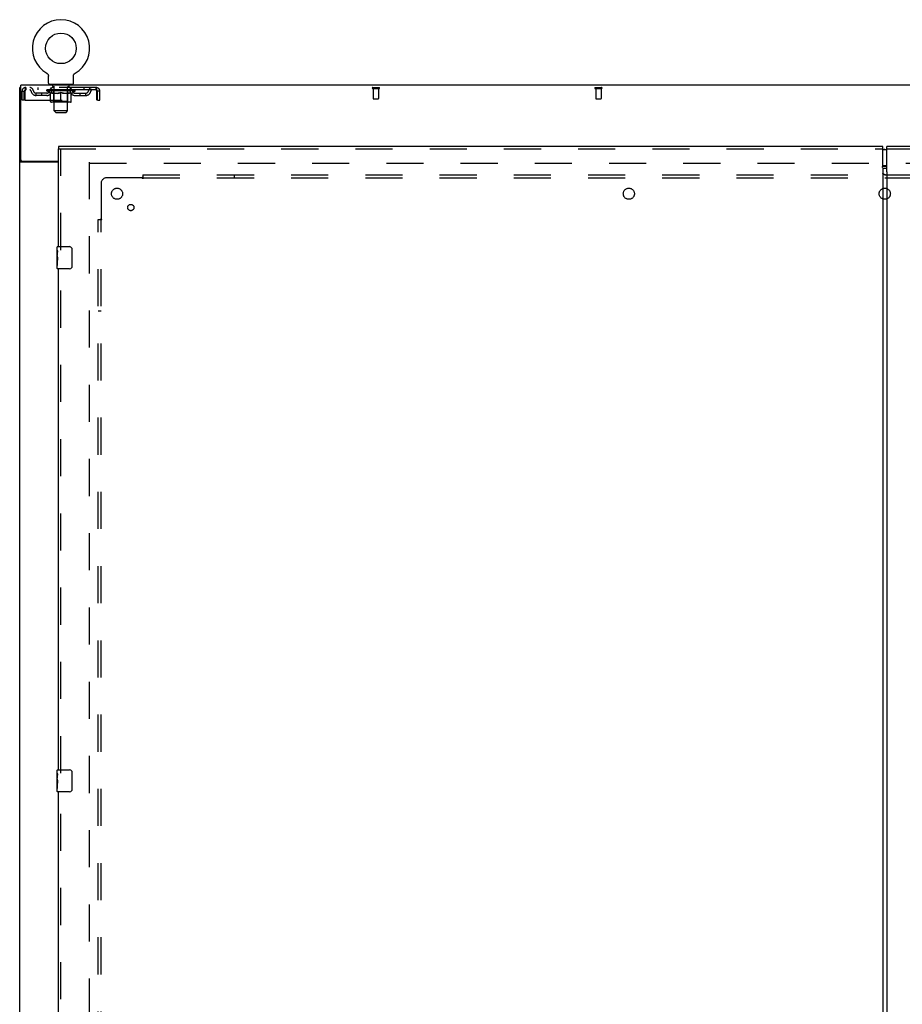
# Model space of a CAD drawing. Header units: inches. Extents: x 0 to 303, y 0 to 196.
# Tile 13 of 25: x 64 to 104, y 102 to 147. Entities that reach past the tile are written whole.
import ezdxf

# ---------------------------------------------------------------- set-up
doc = ezdxf.new("R2010")
doc.units = ezdxf.units.IN
doc.header["$LTSCALE"] = 16.67597
doc.header["$MEASUREMENT"] = 0
doc.linetypes.add('HIDDEN', pattern=[0.2, 0.1, -0.1])
doc.layers.get('0').update_dxf_attribs({"linetype": 'CONTINUOUS'})
for name, color, linetype in [('DEFAULT_2', 8, 'HIDDEN'), ('MASTER_DOOR_ASSEMBLY', 7, 'CONTINUOUS'), ('SLAVE_DOOR_ASSEMBLY', 7, 'CONTINUOUS'), ('SUBPANEL', 7, 'CONTINUOUS')]:
    doc.layers.add(name, color=color, linetype=linetype)

msp = doc.modelspace()

# ---------------------------------------------------------------- linework, layer by layer
at = {"color": 7, "linetype": 'Continuous'}
for p, q in [((65.692, 144.312), (65.692, 144.312)), ((65.692, 144.312), (65.697, 144.309)), ((65.694, 144.311), (65.695, 144.31)), ((65.697, 144.309), (65.701, 144.307)), ((65.701, 144.307), (65.705, 144.304)), ((65.705, 144.304), (65.709, 144.301)), ((65.709, 144.301), (65.713, 144.298)), ((65.713, 144.298), (65.717, 144.294)), ((65.717, 144.294), (65.721, 144.291)), ((65.721, 144.291), (65.724, 144.287)), ((65.724, 144.287), (65.728, 144.284)), ((65.728, 144.284), (65.731, 144.28)), ((65.731, 144.28), (65.734, 144.276)), ((65.734, 144.276), (65.738, 144.272)), ((65.737, 144.272), (65.74, 144.268)), ((65.74, 144.268), (65.743, 144.263)), ((65.743, 144.263), (65.746, 144.259)), ((65.746, 144.259), (65.748, 144.255)), ((65.748, 144.255), (65.751, 144.25)), ((65.751, 144.25), (65.753, 144.245)), ((65.753, 144.246), (65.755, 144.241)), ((65.755, 144.241), (65.757, 144.236)), ((65.757, 144.236), (65.758, 144.231)), ((65.758, 144.231), (65.76, 144.226)), ((65.76, 144.226), (65.761, 144.222)), ((65.761, 144.222), (65.762, 144.217)), ((65.762, 144.217), (65.763, 144.212)), ((65.763, 144.212), (65.764, 144.207)), ((66.891, 144.202), (66.892, 144.207)), ((66.892, 144.212), (66.893, 144.217)), ((66.892, 144.207), (66.892, 144.212)), ((66.893, 144.217), (66.894, 144.222)), ((66.894, 144.222), (66.896, 144.226)), ((66.896, 144.226), (66.897, 144.231)), ((66.897, 144.231), (66.899, 144.236)), ((66.899, 144.236), (66.901, 144.241)), ((66.901, 144.241), (66.903, 144.246)), ((66.903, 144.245), (66.905, 144.25)), ((66.905, 144.25), (66.907, 144.255)), ((66.907, 144.255), (66.91, 144.259)), ((66.91, 144.259), (66.912, 144.263)), ((66.912, 144.263), (66.915, 144.268)), ((66.915, 144.268), (66.918, 144.272)), ((66.918, 144.272), (66.921, 144.276)), ((66.921, 144.276), (66.924, 144.28)), ((66.924, 144.28), (66.928, 144.284)), ((66.927, 144.284), (66.931, 144.287)), ((66.931, 144.287), (66.935, 144.291)), ((66.935, 144.291), (66.938, 144.294)), ((66.938, 144.294), (66.942, 144.298)), ((66.942, 144.298), (66.946, 144.301)), ((66.946, 144.301), (66.95, 144.304)), ((66.95, 144.304), (66.954, 144.307)), ((66.954, 144.307), (66.959, 144.309)), ((66.954, 144.307), (66.956, 144.308)), ((66.959, 144.309), (66.963, 144.312)), ((66.96, 144.31), (66.962, 144.311)), ((65.765, 143.873), (65.765, 144.187)), ((65.828, 143.804), (65.828, 143.774)), ((66.828, 143.804), (65.828, 143.804)), ((66.828, 143.804), (66.828, 143.774)), ((66.89, 144.191), (66.891, 144.196)), ((66.89, 144.187), (66.89, 144.191)), ((66.89, 143.873), (66.89, 144.187)), ((64.526, 143.67), (64.474, 143.67)), ((64.578, 140.356), (64.474, 140.356)), ((103.349, 140.154), (103.349, 140.138))]:
    msp.add_line(p, q, dxfattribs=at)
at = {"color": 3, "linetype": 'Continuous'}
for p, q in [((64.526, 140.417), (64.526, 143.774)), ((142.172, 143.774), (64.526, 143.774)), ((64.474, 57.878), (64.474, 143.67)), ((66.224, 140.326), (64.514, 140.326)), ((64.586, 140.357), (66.224, 140.357))]:
    msp.add_line(p, q, dxfattribs=at)
at = {"color": 7, "linetype": 'Continuous'}
for points in [[(65.764, 144.207), (65.764, 144.202), (65.765, 144.196), (65.765, 144.191), (65.765, 144.187)], [(66.89, 144.191), (66.891, 144.196), (66.891, 144.202)], [(64.579, 140.352), (64.578, 140.354), (64.578, 140.355), (64.578, 140.356)], [(64.596, 140.326), (64.596, 140.327), (64.596, 140.329), (64.596, 140.33), (64.596, 140.332), (64.596, 140.334), (64.595, 140.336), (64.593, 140.337), (64.592, 140.339), (64.591, 140.34), (64.589, 140.342), (64.587, 140.343), (64.586, 140.345), (64.584, 140.346), (64.583, 140.348), (64.581, 140.349), (64.58, 140.351), (64.579, 140.352)]]:
    msp.add_lwpolyline(points, dxfattribs=at)
at = {"color": 3, "linetype": 'Continuous'}
for points in [[(64.494, 140.338), (64.491, 140.34), (64.488, 140.341), (64.485, 140.342), (64.483, 140.344), (64.481, 140.346), (64.479, 140.347), (64.477, 140.349), (64.476, 140.351), (64.475, 140.352), (64.474, 140.354), (64.474, 140.355), (64.474, 140.356)], [(64.514, 140.326), (64.513, 140.327), (64.51, 140.329), (64.508, 140.331), (64.505, 140.332), (64.503, 140.334), (64.5, 140.335), (64.494, 140.338)]]:
    msp.add_lwpolyline(points, dxfattribs=at)
at = {"color": 7, "linetype": 'Continuous'}
msp.add_circle((66.328, 145.432), 0.688, dxfattribs=at)
for centre, radius, start, end in [((66.328, 145.432), 1.288, 299.5053, 240.4947), ((65.834, 143.873), 0.069, 180, 265), ((66.821, 143.873), 0.069, 275, 360)]:
    msp.add_arc(centre, radius, start, end, dxfattribs=at)
at = {"color": 3, "linetype": 'Continuous'}
msp.add_arc((64.586, 140.417), 0.06, 180, 270, dxfattribs=at)
at = {"layer": 'DEFAULT_2', "color": 8, "linetype": 'HIDDEN'}
for p, q in [((65.692, 144.312), (65.692, 144.312)), ((65.7, 144.308), (65.701, 144.307)), ((66.963, 144.312), (66.963, 144.312)), ((65.925, 143.804), (65.925, 143.774)), ((65.963, 143.714), (65.963, 143.794)), ((66.693, 143.714), (66.693, 143.794)), ((66.731, 143.804), (66.731, 143.774)), ((64.578, 143.107), (64.578, 143.503)), ((64.578, 143.503), (64.682, 143.503)), ((64.682, 143.107), (64.682, 143.503)), ((64.712, 143.503), (64.712, 143.107)), ((64.745, 143.67), (64.745, 143.566)), ((67.911, 143.67), (64.745, 143.67)), ((67.911, 143.566), (64.745, 143.566)), ((65.213, 143.315), (65.213, 143.419)), ((65.696, 143.419), (65.213, 143.419)), ((65.296, 143.67), (65.296, 143.566)), ((65.463, 143.315), (65.463, 143.419)), ((65.694, 143.519), (65.694, 143.566)), ((65.854, 143.408), (65.694, 143.519)), ((66.961, 143.519), (65.694, 143.519)), ((65.704, 143.559), (65.704, 143.566)), ((65.713, 143.556), (65.713, 143.559)), ((65.713, 143.556), (66.943, 143.556)), ((65.722, 143.556), (65.722, 143.559)), ((65.723, 143.556), (65.723, 143.559)), ((65.733, 143.559), (65.733, 143.566)), ((65.749, 143.556), (65.749, 143.559)), ((65.751, 143.556), (65.751, 143.559)), ((65.779, 143.559), (65.779, 143.566)), ((65.794, 143.556), (65.794, 143.559)), ((65.796, 143.556), (65.796, 143.559)), ((66.001, 143.559), (65.799, 143.559)), ((65.843, 143.559), (65.843, 143.566)), ((65.844, 143.556), (65.844, 143.559)), ((65.845, 143.556), (65.845, 143.559)), ((65.848, 143.556), (65.848, 143.559)), ((65.854, 143.408), (65.864, 143.408)), ((65.855, 143.556), (65.855, 143.559)), ((65.855, 143.556), (65.855, 143.559)), ((65.858, 143.556), (65.858, 143.559)), ((65.862, 143.556), (65.862, 143.56)), ((65.864, 143.045), (65.864, 143.451)), ((65.866, 143.556), (65.866, 143.559)), ((65.88, 143.556), (65.88, 143.559)), ((65.89, 143.566), (65.89, 143.67)), ((65.898, 143.556), (65.898, 143.559)), ((65.899, 143.556), (65.899, 143.562)), ((65.919, 143.556), (65.919, 143.559)), ((65.921, 143.559), (65.921, 143.566)), ((65.93, 143.556), (65.93, 143.559)), ((65.934, 143.556), (65.934, 143.559)), ((65.944, 143.556), (65.944, 143.559)), ((65.955, 143.556), (65.955, 143.563)), ((65.971, 143.556), (65.971, 143.559)), ((66.033, 143.704), (65.973, 143.704)), ((65.974, 143.556), (65.974, 143.559)), ((66.001, 143.556), (66.001, 143.559)), ((66.068, 143.559), (66.006, 143.559)), ((66.186, 143.408), (66.007, 143.408)), ((66.011, 143.559), (66.011, 143.566)), ((66.015, 143.047), (66.015, 143.516)), ((66.018, 143.556), (66.018, 143.559)), ((66.023, 143.556), (66.023, 143.559)), ((66.028, 142.623), (66.028, 143.694)), ((66.029, 143.556), (66.029, 143.564)), ((66.033, 143.556), (66.033, 143.559)), ((66.044, 143.556), (66.044, 143.559)), ((66.068, 143.556), (66.068, 143.559)), ((66.143, 143.559), (66.084, 143.559)), ((66.104, 143.556), (66.104, 143.559)), ((66.111, 143.559), (66.111, 143.566)), ((66.115, 143.556), (66.115, 143.559)), ((66.117, 143.556), (66.117, 143.565)), ((66.12, 143.556), (66.12, 143.559)), ((66.127, 143.556), (66.127, 143.559)), ((66.143, 143.556), (66.143, 143.559)), ((66.223, 143.559), (66.169, 143.559)), ((66.182, 143.556), (66.182, 143.559)), ((66.213, 143.559), (66.328, 143.566)), ((66.218, 143.559), (66.218, 143.566)), ((66.218, 143.559), (66.218, 143.566)), ((66.218, 143.566), (66.218, 143.566)), ((66.218, 143.556), (66.218, 143.559)), ((66.222, 143.556), (66.222, 143.559)), ((66.223, 143.556), (66.223, 143.559)), ((66.224, 143.556), (66.224, 143.559)), ((66.307, 143.559), (66.259, 143.559)), ((66.264, 143.556), (66.264, 143.559)), ((66.307, 143.556), (66.307, 143.559)), ((66.325, 143.559), (66.325, 143.559)), ((66.325, 143.556), (66.325, 143.559)), ((66.325, 143.556), (66.325, 143.559)), ((66.328, 143.559), (66.328, 143.566)), ((66.328, 143.008), (66.328, 143.451)), ((66.33, 143.556), (66.33, 143.559)), ((66.33, 143.556), (66.33, 143.559)), ((66.33, 143.559), (66.33, 143.559)), ((66.332, 143.559), (66.397, 143.559)), ((66.349, 143.556), (66.349, 143.559)), ((66.365, 143.559), (66.365, 143.564)), ((66.365, 143.564), (66.442, 143.559)), ((66.386, 143.559), (66.386, 143.562)), ((66.391, 143.556), (66.391, 143.559)), ((66.432, 143.556), (66.432, 143.559)), ((66.432, 143.556), (66.432, 143.559)), ((66.432, 143.559), (66.487, 143.559)), ((66.433, 143.556), (66.433, 143.559)), ((66.437, 143.559), (66.437, 143.566)), ((66.437, 143.566), (66.438, 143.566)), ((66.437, 143.556), (66.437, 143.559)), ((66.438, 143.559), (66.438, 143.566)), ((66.649, 143.408), (66.469, 143.408)), ((66.474, 143.556), (66.474, 143.559)), ((66.513, 143.556), (66.513, 143.559)), ((66.513, 143.559), (66.572, 143.559)), ((66.528, 143.556), (66.528, 143.559)), ((66.536, 143.556), (66.536, 143.559)), ((66.538, 143.556), (66.538, 143.565)), ((66.541, 143.556), (66.541, 143.559)), ((66.544, 143.559), (66.544, 143.566)), ((66.552, 143.556), (66.552, 143.559)), ((66.588, 143.556), (66.588, 143.559)), ((66.588, 143.559), (66.65, 143.559)), ((66.612, 143.556), (66.612, 143.559)), ((66.683, 143.704), (66.623, 143.704)), ((66.623, 143.556), (66.623, 143.559)), ((66.627, 143.556), (66.627, 143.564)), ((66.628, 142.623), (66.628, 143.694)), ((66.633, 143.556), (66.633, 143.559)), ((66.638, 143.556), (66.638, 143.559)), ((66.64, 143.047), (66.64, 143.516)), ((66.644, 143.559), (66.644, 143.566)), ((66.655, 143.556), (66.655, 143.559)), ((66.655, 143.559), (66.856, 143.559)), ((66.682, 143.556), (66.682, 143.559)), ((66.685, 143.556), (66.685, 143.559)), ((66.7, 143.556), (66.7, 143.563)), ((66.712, 143.556), (66.712, 143.559)), ((66.721, 143.556), (66.721, 143.559)), ((66.725, 143.556), (66.725, 143.559)), ((66.735, 143.559), (66.735, 143.566)), ((66.736, 143.556), (66.736, 143.559)), ((66.757, 143.556), (66.757, 143.562)), ((66.757, 143.556), (66.757, 143.559)), ((66.765, 143.566), (66.765, 143.67)), ((66.775, 143.556), (66.775, 143.559)), ((66.789, 143.556), (66.789, 143.559)), ((66.791, 143.045), (66.791, 143.451)), ((66.791, 143.408), (66.802, 143.408)), ((66.794, 143.556), (66.794, 143.56)), ((66.797, 143.556), (66.797, 143.559)), ((66.8, 143.556), (66.8, 143.559)), ((66.801, 143.556), (66.801, 143.559)), ((66.802, 143.408), (66.961, 143.519)), ((66.808, 143.556), (66.808, 143.559)), ((66.811, 143.556), (66.811, 143.559)), ((66.811, 143.556), (66.811, 143.559)), ((66.813, 143.559), (66.813, 143.566)), ((66.859, 143.556), (66.859, 143.559)), ((66.862, 143.556), (66.862, 143.559)), ((66.876, 143.559), (66.876, 143.566)), ((66.905, 143.556), (66.905, 143.559)), ((66.907, 143.556), (66.907, 143.559)), ((66.923, 143.559), (66.923, 143.566)), ((66.933, 143.556), (66.933, 143.559)), ((66.934, 143.556), (66.934, 143.559)), ((66.943, 143.556), (66.943, 143.559)), ((66.951, 143.559), (66.951, 143.566)), ((66.959, 143.419), (67.442, 143.419)), ((66.961, 143.519), (66.961, 143.566)), ((67.192, 143.315), (67.192, 143.419)), ((67.359, 143.67), (67.359, 143.566)), ((67.442, 143.315), (67.442, 143.419)), ((67.911, 143.566), (67.911, 143.67)), ((67.944, 143.503), (67.939, 143.54)), ((67.944, 143.503), (67.939, 143.517)), ((67.944, 143.107), (67.944, 143.503)), ((67.974, 143.107), (67.974, 143.503)), ((68.078, 143.503), (67.974, 143.503)), ((68.078, 143.107), (68.078, 143.503)), ((80.339, 143.67), (80.623, 143.67)), ((80.339, 143.627), (80.623, 143.627)), ((80.357, 143.627), (80.357, 143.18)), ((80.605, 143.627), (80.605, 143.18)), ((90.339, 143.67), (90.623, 143.67)), ((90.339, 143.627), (90.623, 143.627)), ((90.357, 143.627), (90.357, 143.18)), ((90.605, 143.627), (90.605, 143.18)), ((64.682, 143.107), (64.578, 143.107)), ((64.712, 143.107), (67.944, 143.107)), ((65.696, 143.315), (65.213, 143.315)), ((66.754, 143.008), (65.901, 143.008)), ((66.015, 143.047), (65.975, 143.008)), ((66.64, 143.047), (66.015, 143.047)), ((66.64, 143.047), (66.68, 143.008)), ((66.959, 143.315), (67.442, 143.315)), ((67.974, 143.107), (68.078, 143.107)), ((80.367, 143.17), (80.595, 143.17)), ((90.367, 143.17), (90.595, 143.17)), ((66.097, 142.554), (66.028, 142.623)), ((66.628, 142.623), (66.028, 142.623)), ((66.097, 142.554), (66.559, 142.554)), ((66.559, 142.554), (66.628, 142.623)), ((67.599, 140.326), (67.599, 61.222)), ((67.613, 140.274), (139.085, 140.274))]:
    msp.add_line(p, q, dxfattribs=at)
for points in [[(64.745, 143.67), (64.742, 143.669), (64.74, 143.666), (64.738, 143.66), (64.735, 143.653), (64.733, 143.644), (64.731, 143.633), (64.728, 143.621), (64.726, 143.607), (64.723, 143.592), (64.721, 143.575), (64.719, 143.558), (64.716, 143.54), (64.712, 143.503)], [(64.745, 143.566), (64.742, 143.565), (64.74, 143.564), (64.738, 143.562), (64.735, 143.56), (64.733, 143.556), (64.731, 143.552), (64.728, 143.547), (64.726, 143.542), (64.723, 143.536), (64.721, 143.53), (64.719, 143.524), (64.716, 143.517), (64.712, 143.503)], [(65.864, 143.451), (65.89, 143.441), (65.915, 143.432), (65.94, 143.424), (65.965, 143.418), (65.99, 143.412), (66.014, 143.408)], [(66.007, 143.408), (65.983, 143.412), (65.96, 143.418), (65.936, 143.425), (65.912, 143.432), (65.888, 143.441), (65.864, 143.45)], [(66.177, 143.408), (66.202, 143.412), (66.226, 143.418), (66.251, 143.425), (66.277, 143.432), (66.302, 143.441), (66.328, 143.451)], [(66.328, 143.45), (66.303, 143.44), (66.279, 143.432), (66.256, 143.424), (66.233, 143.418), (66.209, 143.412), (66.186, 143.408)], [(66.328, 143.451), (66.354, 143.441), (66.379, 143.432), (66.404, 143.424), (66.429, 143.418), (66.454, 143.412), (66.479, 143.408)], [(66.469, 143.408), (66.446, 143.412), (66.422, 143.418), (66.399, 143.424), (66.376, 143.432), (66.352, 143.44), (66.328, 143.45)], [(66.641, 143.408), (66.666, 143.412), (66.691, 143.418), (66.715, 143.424), (66.74, 143.432), (66.766, 143.441), (66.791, 143.451)], [(66.791, 143.45), (66.767, 143.44), (66.743, 143.432), (66.719, 143.424), (66.695, 143.418), (66.672, 143.412), (66.649, 143.408)], [(67.939, 143.54), (67.937, 143.558), (67.934, 143.575), (67.932, 143.592), (67.93, 143.607), (67.927, 143.621), (67.925, 143.633), (67.922, 143.644), (67.92, 143.653), (67.918, 143.66), (67.915, 143.666), (67.913, 143.669), (67.911, 143.67)], [(67.939, 143.517), (67.937, 143.524), (67.934, 143.53), (67.932, 143.536), (67.93, 143.542), (67.927, 143.547), (67.925, 143.552), (67.922, 143.556), (67.92, 143.56), (67.918, 143.562), (67.915, 143.564), (67.913, 143.565), (67.911, 143.566)]]:
    msp.add_lwpolyline(points, dxfattribs=at)
for centre, radius, start, end in [((65.834, 143.873), 0.069, 265, 270), ((65.953, 143.794), 0.01, 0, 90), ((66.703, 143.794), 0.01, 90, 180), ((66.821, 143.873), 0.069, 270, 275), ((64.745, 143.503), 0.167, 90, 180), ((64.745, 143.503), 0.063, 90, 180), ((64.924, 143.503), 0.167, 8.0716, 90), ((64.924, 143.503), 0.0625, 7.9863, 90), ((65.213, 143.544), 0.229, 187.9863, 270), ((65.213, 143.544), 0.125, 188.0716, 270), ((65.696, 143.544), 0.125, 270, 351.9284), ((65.696, 143.544), 0.229, 270, 352.0137), ((65.985, 143.503), 0.167, 90, 171.9284), ((65.985, 143.503), 0.0625, 90, 172.0137), ((65.973, 143.714), 0.01, 180, 270), ((65.975, 143.516), 0.0398, 0, 90), ((66.018, 143.694), 0.01, 0, 90), ((66.638, 143.694), 0.01, 90, 180), ((66.68, 143.516), 0.0398, 90, 180), ((66.67, 143.503), 0.167, 8.0716, 90), ((66.671, 143.503), 0.0625, 7.9863, 90), ((66.683, 143.714), 0.01, 270, 360), ((66.959, 143.544), 0.229, 187.9863, 270), ((66.959, 143.544), 0.125, 188.0716, 270), ((67.442, 143.544), 0.125, 270, 351.9284), ((67.442, 143.544), 0.229, 270, 352.0137), ((67.731, 143.503), 0.167, 90, 171.9284), ((67.731, 143.503), 0.0625, 90, 172.0137), ((67.911, 143.503), 0.167, 0, 90), ((67.911, 143.503), 0.063, 0, 90), ((80.339, 143.648), 0.0215, 90, 270), ((80.623, 143.648), 0.0215, 270, 90), ((90.339, 143.648), 0.0215, 90, 270), ((90.623, 143.648), 0.0215, 270, 90), ((65.901, 143.045), 0.0371, 180, 270), ((66.754, 143.045), 0.0371, 270, 360), ((80.367, 143.18), 0.01, 180, 270), ((80.595, 143.18), 0.01, 270, 360), ((90.367, 143.18), 0.01, 180, 270), ((90.595, 143.18), 0.01, 270, 360)]:
    msp.add_arc(centre, radius, start, end, dxfattribs=at)
for centre, major_axis, ratio, start_param, end_param in [((66.328, 143.566), (0.633, 0.007), 0.05963, 2.96643, 3.140963), ((65.675, 143.554), (0.198, 0), 0.060556, 0.430652, 1.470503), ((66.328, 143.566), (0.633, 0), 0.060556, -3.141593, -2.96706), ((65.675, 143.547), (0.198, 0.002), 0.05963, 1.376596, 1.469874), ((66.328, 143.566), (0.633, 0.013), 0.05688, 2.791345, 2.965878), ((65.65, 143.554), (0.198, 0.002), 0.05963, 0.25549, 1.295341), ((65.719, 143.554), (0.198, -0.002), 0.05963, 0.605815, 1.645666), ((66.328, 143.566), (0.633, -0.007), 0.05963, -2.96643, -2.791898), ((65.719, 143.547), (0.198, 0), 0.060556, 1.551758, 1.645036), ((65.65, 143.547), (0.198, 0.004), 0.05688, 1.20151, 1.294789), ((65.72, 143.55), (0.164, 0.002), 0.05963, 1.065228, 1.614276), ((65.7, 143.55), (0.164, 0.003), 0.05688, 0.890143, 1.43919), ((65.758, 143.55), (0.164, 0), 0.060556, 1.240391, 1.789438), ((66.328, 143.566), (0.633, 0.019), 0.052395, 2.616403, 2.790936), ((65.647, 143.554), (0.198, 0.004), 0.05688, 0.080405, 1.120256), ((65.781, 143.554), (0.198, -0.004), 0.05688, 0.7809, 1.820751), ((66.328, 143.566), (0.633, -0.013), 0.05688, -2.791345, -2.616812), ((65.781, 143.547), (0.198, -0.002), 0.05963, 1.72692, 1.820198), ((65.647, 143.547), (0.198, 0.006), 0.052395, 1.026568, 1.119847), ((65.7, 143.55), (0.164, 0.005), 0.052395, 0.715201, 1.264248), ((65.814, 143.55), (0.164, -0.002), 0.05963, 1.415553, 1.9646), ((66.328, 143.566), (0.633, 0.025), 0.046319, 2.441654, 2.616187), ((65.861, 143.554), (0.198, -0.006), 0.052395, 0.955842, 1.995693), ((65.664, 143.554), (0.198, 0.006), 0.052395, -0.094537, 0.945314), ((66.328, 143.566), (0.633, -0.019), 0.052395, -2.616403, -2.44187), ((65.861, 143.547), (0.198, -0.004), 0.05688, 1.902006, 1.995284), ((65.664, 143.547), (0.198, 0.008), 0.046319, 0.851819, 0.945098), ((65.718, 143.55), (0.164, 0.006), 0.046319, 0.540452, 1.089499), ((65.885, 143.55), (0.164, -0.003), 0.05688, 1.590638, 2.139686), ((66.328, 143.566), (0.633, 0.029), 0.038841, 2.267123, 2.441656), ((65.954, 143.554), (0.198, -0.008), 0.046319, 1.130591, 2.170442), ((65.701, 143.554), (0.198, 0.008), 0.046319, -0.269286, 0.770565), ((66.328, 143.566), (0.633, -0.025), 0.046319, -2.441654, -2.267121), ((65.954, 143.547), (0.198, -0.006), 0.052395, 2.076947, 2.170226), ((65.701, 143.547), (0.198, 0.009), 0.038841, 0.677289, 0.770567), ((65.755, 143.55), (0.164, 0.008), 0.038841, 0.365921, 0.914969), ((65.969, 143.55), (0.164, -0.005), 0.052395, 1.76558, 2.314627), ((66.328, 143.566), (0.633, 0.033), 0.030195, 2.09281, 2.267343), ((66.059, 143.554), (0.198, -0.009), 0.038841, 1.305122, 2.344973), ((65.757, 143.554), (0.198, 0.009), 0.038841, -0.443817, 0.596034), ((66.328, 143.566), (0.633, -0.029), 0.038841, -2.267123, -2.092591), ((66.059, 143.547), (0.198, -0.008), 0.046319, 2.251696, 2.344975), ((65.757, 143.547), (0.198, 0.01), 0.030195, 0.502975, 0.596254), ((65.809, 143.55), (0.164, 0.009), 0.030195, 0.191608, 0.740655), ((66.065, 143.55), (0.164, -0.006), 0.046319, 1.940329, 2.489376), ((65.83, 143.554), (0.198, 0.01), 0.030195, -0.61813, 0.421721), ((66.328, 143.566), (0.633, 0.036), 0.020645, 1.918687, 2.09322), ((66.172, 143.554), (0.198, -0.01), 0.030195, 1.479435, 2.519286), ((66.328, 143.566), (0.633, -0.033), 0.030195, -2.09281, -1.918277), ((66.172, 143.547), (0.198, -0.009), 0.038841, 2.426227, 2.519505), ((65.83, 143.547), (0.198, 0.011), 0.020645, 0.328852, 0.422131), ((65.879, 143.55), (0.164, 0.009), 0.020645, 0.017485, 0.566532), ((66.168, 143.55), (0.164, -0.008), 0.038841, 2.11486, 2.663907), ((65.919, 143.554), (0.198, 0.011), 0.020645, -0.792253, 0.247598), ((66.328, 143.566), (0.633, 0.038), 0.010478, 1.744704, 1.919237), ((66.29, 143.554), (0.198, -0.011), 0.020645, 1.653558, 2.693409), ((66.328, 143.566), (0.633, -0.036), 0.020645, -1.918687, -1.744154), ((66.29, 143.547), (0.198, -0.01), 0.030195, 2.60054, 2.693819), ((65.919, 143.547), (0.198, 0.012), 0.010478, 0.154869, 0.248148), ((65.963, 143.55), (0.164, 0.01), 0.010478, 6.126688, 6.675735), ((66.277, 143.55), (0.164, -0.009), 0.030195, 2.289173, 2.83822), ((66.02, 143.554), (0.198, 0.012), 0.010478, -0.966236, -0.000846), ((66.408, 143.554), (0.198, -0.012), 0.010478, 1.827541, 2.867392), ((66.328, 143.566), (0.633, -0.038), 0.010478, -1.744704, -1.563007), ((66.408, 143.547), (0.198, -0.011), 0.020645, 2.774664, 2.867942), ((66.386, 143.55), (0.164, -0.009), 0.020645, 2.463296, 3.012344), ((66.247, 143.554), (0.198, 0.012), 0.010478, 0.274201, 1.314052), ((66.161, 143.55), (0.164, 0.01), 0.010478, -0.000483, 0.504314), ((66.131, 143.547), (0.198, 0.012), 0.010478, 0.099668, 0.192946), ((66.328, 143.566), (0.633, 0.038), 0.010478, -1.571421, -1.396888), ((66.495, 143.55), (0.164, -0.01), 0.010478, 2.637279, 3.14189), ((66.525, 143.547), (0.198, -0.012), 0.010478, 2.74231, 2.948646), ((66.366, 143.554), (0.198, 0.011), 0.020645, 0.448184, 1.488034), ((66.269, 143.55), (0.164, 0.009), 0.020645, 0.129249, 0.678296), ((66.247, 143.547), (0.198, 0.011), 0.020645, 0.273651, 0.366929), ((66.635, 143.554), (0.198, -0.012), 0.010478, -3.140747, -2.175357), ((66.328, 143.566), (0.633, 0.036), 0.020645, -1.397439, -1.222906), ((66.328, 143.566), (0.633, -0.038), 0.010478, 1.222355, 1.396888), ((66.484, 143.554), (0.198, 0.01), 0.030195, 0.622307, 1.662158), ((66.379, 143.55), (0.164, 0.009), 0.030195, 0.303372, 0.852419), ((66.692, 143.55), (0.164, -0.01), 0.010478, 2.749043, 3.29809), ((66.736, 143.554), (0.198, -0.011), 0.020645, 2.893995, 3.933846), ((66.366, 143.547), (0.198, 0.01), 0.030195, 0.447774, 0.541052), ((66.736, 143.547), (0.198, -0.012), 0.010478, 2.893445, 2.986723), ((66.328, 143.566), (0.633, 0.033), 0.030195, -1.223315, -1.048783), ((66.328, 143.566), (0.633, -0.036), 0.020645, 1.048373, 1.222906), ((66.596, 143.554), (0.198, 0.009), 0.038841, 0.79662, 1.836471), ((66.487, 143.55), (0.164, 0.008), 0.038841, 0.477686, 1.026733), ((66.776, 143.55), (0.164, -0.009), 0.020645, 2.57506, 3.124108), ((66.825, 143.554), (0.198, -0.01), 0.030195, 2.719872, 3.759723), ((66.701, 143.554), (0.198, 0.008), 0.046319, 0.971151, 2.011002), ((66.484, 143.547), (0.198, 0.009), 0.038841, 0.622087, 0.715366), ((66.825, 143.547), (0.198, -0.011), 0.020645, 2.719462, 2.812741), ((66.328, 143.566), (0.633, 0.029), 0.038841, -1.049002, -0.874469), ((66.328, 143.566), (0.633, -0.033), 0.030195, 0.87425, 1.048783), ((66.591, 143.55), (0.164, 0.006), 0.046319, 0.652216, 1.201263), ((66.795, 143.554), (0.198, 0.006), 0.052395, 1.1459, 2.185751), ((66.846, 143.55), (0.164, -0.009), 0.030195, 2.400937, 2.949985), ((66.899, 143.554), (0.198, -0.009), 0.038841, 2.545558, 3.585409), ((66.686, 143.55), (0.164, 0.005), 0.052395, 0.826965, 1.376012), ((66.596, 143.547), (0.198, 0.008), 0.046319, 0.796618, 0.889896), ((66.899, 143.547), (0.198, -0.01), 0.030195, 2.545339, 2.638617), ((66.874, 143.554), (0.198, 0.004), 0.05688, 1.320842, 2.360692), ((66.328, 143.566), (0.633, 0.025), 0.046319, -0.874471, -0.699939), ((66.328, 143.566), (0.633, -0.029), 0.038841, 0.699936, 0.874469), ((66.955, 143.554), (0.198, -0.008), 0.046319, 2.371028, 3.410879), ((66.901, 143.55), (0.164, -0.008), 0.038841, 2.226624, 2.775671), ((66.937, 143.554), (0.198, 0.002), 0.05963, 1.495927, 2.535778), ((66.771, 143.55), (0.164, 0.003), 0.05688, 1.001907, 1.550954), ((66.992, 143.554), (0.198, -0.006), 0.052395, 2.196279, 3.23613), ((66.937, 143.55), (0.164, -0.006), 0.046319, 2.052093, 2.601141), ((66.701, 143.547), (0.198, 0.006), 0.052395, 0.971367, 1.064645), ((66.981, 143.554), (0.198, 0), 0.060556, 1.671089, 2.71094), ((66.955, 143.547), (0.198, -0.009), 0.038841, 2.371026, 2.464304), ((67.009, 143.554), (0.198, -0.004), 0.05688, 2.021337, 3.061188), ((66.328, 143.566), (0.633, 0.019), 0.052395, -0.699723, -0.52519), ((66.328, 143.566), (0.633, -0.025), 0.046319, 0.525406, 0.699939), ((67.005, 143.554), (0.198, -0.002), 0.05963, 1.846251, 2.886102), ((66.842, 143.55), (0.164, 0.002), 0.05963, 1.176993, 1.72604), ((66.956, 143.55), (0.164, -0.005), 0.052395, 1.877344, 2.426392), ((66.897, 143.55), (0.164, 0), 0.060556, 1.352155, 1.901202), ((66.955, 143.55), (0.164, -0.003), 0.05688, 1.702402, 2.25145), ((66.935, 143.55), (0.164, -0.002), 0.05963, 1.527317, 2.076364), ((66.795, 143.547), (0.198, 0.004), 0.05688, 1.146309, 1.239587), ((66.992, 143.547), (0.198, -0.008), 0.046319, 2.196495, 2.289773), ((66.328, 143.566), (0.633, 0.013), 0.05688, -0.524781, -0.350248), ((66.328, 143.566), (0.633, -0.019), 0.052395, 0.350657, 0.52519), ((66.874, 143.547), (0.198, 0.002), 0.05963, 1.321394, 1.414673), ((67.009, 143.547), (0.198, -0.006), 0.052395, 2.021746, 2.115024), ((66.328, 143.566), (0.633, 0.007), 0.05963, -0.349695, -0.175162), ((66.328, 143.566), (0.633, -0.013), 0.05688, 0.175715, 0.350248), ((66.937, 143.547), (0.198, 0), 0.060556, 1.496556, 1.589835), ((67.005, 143.547), (0.198, -0.004), 0.05688, 1.846804, 1.940083), ((66.981, 143.547), (0.198, -0.002), 0.05963, 1.671719, 1.764997), ((66.328, 143.566), (0.633, 0), 0.060556, -0.174533, 0), ((66.328, 143.566), (0.633, -0.007), 0.05963, 0.000629, 0.175162)]:
    msp.add_ellipse(centre, major_axis=major_axis, ratio=ratio, start_param=start_param, end_param=end_param, dxfattribs=at)
at = {"layer": 'MASTER_DOOR_ASSEMBLY', "color": 7, "linetype": 'Continuous'}
for p, q in [((103.352, 140.894), (103.442, 140.894)), ((103.442, 140.154), (103.352, 140.154))]:
    msp.add_line(p, q, dxfattribs=at)
at = {"layer": 'MASTER_DOOR_ASSEMBLY', "color": 3, "linetype": 'Continuous'}
for p, q in [((103.442, 139.923), (103.442, 141.024)), ((140.474, 141.024), (103.442, 141.024)), ((103.442, 139.865), (103.442, 61.683)), ((103.449, 139.865), (103.442, 139.865)), ((103.449, 139.865), (103.455, 139.872))]:
    msp.add_line(p, q, dxfattribs=at)
at = {"layer": 'MASTER_DOOR_ASSEMBLY', "color": 8, "linetype": 'HIDDEN'}
msp.add_line((103.442, 140.92), (140.474, 140.92), dxfattribs=at)
at = {"layer": 'MASTER_DOOR_ASSEMBLY', "color": 3, "linetype": 'Continuous'}
msp.add_lwpolyline([(103.455, 139.872), (103.455, 139.873), (103.456, 139.874), (103.456, 139.874), (103.456, 139.875), (103.455, 139.875), (103.455, 139.876), (103.455, 139.876), (103.454, 139.877), (103.454, 139.878), (103.453, 139.879), (103.453, 139.88), (103.452, 139.881), (103.451, 139.883), (103.451, 139.884), (103.45, 139.886), (103.449, 139.888), (103.448, 139.89), (103.448, 139.893), (103.447, 139.896), (103.446, 139.898), (103.446, 139.901), (103.445, 139.904), (103.445, 139.908), (103.444, 139.911), (103.444, 139.915), (103.443, 139.919), (103.442, 139.923)], dxfattribs=at)
at = {"layer": 'MASTER_DOOR_ASSEMBLY', "color": 7, "linetype": 'Continuous'}
for centre, start, end in [((103.352, 140.714), 90, 122.7986), ((103.352, 140.334), 237.2014, 270)]:
    msp.add_arc(centre, 0.18, start, end, dxfattribs=at)
at = {"layer": 'SLAVE_DOOR_ASSEMBLY', "color": 7, "linetype": 'Continuous'}
for p, q in [((66.224, 141.024), (66.224, 140.92)), ((103.255, 140.894), (103.442, 140.894)), ((103.442, 140.154), (103.255, 140.154)), ((103.278, 140.138), (103.442, 140.138)), ((66.164, 136.363), (66.164, 136.509)), ((66.164, 136.105), (66.164, 136.362)), ((66.169, 136.307), (66.164, 136.307)), ((66.171, 136.139), (66.171, 136.275)), ((66.179, 136.524), (66.719, 136.524)), ((66.819, 136.424), (66.819, 135.624)), ((66.164, 136.139), (66.171, 136.139)), ((66.164, 135.539), (66.164, 136.103)), ((66.165, 136.076), (66.164, 136.076)), ((66.164, 135.944), (66.17, 135.944)), ((66.164, 135.908), (66.171, 135.908)), ((66.164, 135.846), (66.171, 135.846)), ((66.171, 135.678), (66.171, 135.908)), ((66.164, 135.678), (66.171, 135.678)), ((66.719, 135.524), (66.179, 135.524)), ((66.164, 112.863), (66.164, 113.009)), ((66.164, 112.605), (66.164, 112.862)), ((66.169, 112.807), (66.164, 112.807)), ((66.179, 113.024), (66.719, 113.024)), ((66.819, 112.924), (66.819, 112.124)), ((66.164, 112.639), (66.171, 112.639)), ((66.164, 112.039), (66.164, 112.603)), ((66.165, 112.576), (66.164, 112.576)), ((66.164, 112.444), (66.17, 112.444)), ((66.164, 112.408), (66.171, 112.408)), ((66.171, 112.639), (66.171, 112.775)), ((66.171, 112.178), (66.171, 112.408)), ((66.164, 112.346), (66.171, 112.346)), ((66.164, 112.178), (66.171, 112.178)), ((66.719, 112.024), (66.179, 112.024))]:
    msp.add_line(p, q, dxfattribs=at)
at = {"layer": 'SLAVE_DOOR_ASSEMBLY', "color": 3, "linetype": 'Continuous'}
for p, q in [((103.255, 141.024), (66.224, 141.024)), ((66.224, 136.524), (66.224, 140.92)), ((103.255, 140.134), (103.255, 141.024)), ((103.255, 140), (103.255, 61.548)), ((103.442, 140.039), (103.278, 140.039)), ((66.224, 113.024), (66.224, 135.524)), ((66.224, 89.524), (66.224, 112.024))]:
    msp.add_line(p, q, dxfattribs=at)
at = {"layer": 'SLAVE_DOOR_ASSEMBLY', "color": 8, "linetype": 'HIDDEN'}
for p, q in [((66.224, 140.92), (103.255, 140.92)), ((66.328, 136.369), (66.328, 140.92)), ((66.328, 112.869), (66.328, 135.679)), ((66.328, 89.369), (66.328, 112.179))]:
    msp.add_line(p, q, dxfattribs=at)
at = {"layer": 'SLAVE_DOOR_ASSEMBLY', "color": 3, "linetype": 'Continuous'}
for points in [[(103.248, 140.075), (103.247, 140.077), (103.245, 140.079), (103.244, 140.08), (103.243, 140.082), (103.242, 140.083), (103.242, 140.083), (103.242, 140.084), (103.242, 140.085), (103.242, 140.085), (103.242, 140.086), (103.243, 140.086), (103.243, 140.087), (103.244, 140.088), (103.244, 140.089), (103.245, 140.09), (103.246, 140.092), (103.247, 140.094), (103.247, 140.096), (103.248, 140.098), (103.249, 140.101), (103.25, 140.104), (103.251, 140.107), (103.251, 140.111), (103.252, 140.115), (103.253, 140.119), (103.254, 140.124), (103.254, 140.128), (103.255, 140.134)], [(103.278, 140.039), (103.273, 140.038), (103.268, 140.038), (103.262, 140.038), (103.257, 140.037), (103.253, 140.037)], [(103.271, 139.788), (103.266, 139.791), (103.262, 139.795), (103.259, 139.799), (103.257, 139.803), (103.255, 139.806), (103.255, 139.81)], [(103.397, 139.735), (103.379, 139.744), (103.361, 139.752), (103.343, 139.761), (103.325, 139.769), (103.307, 139.776), (103.289, 139.783), (103.27, 139.789), (103.267, 139.79)], [(103.397, 139.735), (103.375, 139.742), (103.364, 139.746), (103.353, 139.75), (103.343, 139.754), (103.333, 139.757), (103.323, 139.761), (103.314, 139.765), (103.305, 139.769), (103.297, 139.772), (103.289, 139.776), (103.282, 139.78), (103.276, 139.784), (103.271, 139.788)]]:
    msp.add_lwpolyline(points, dxfattribs=at)
at = {"layer": 'SLAVE_DOOR_ASSEMBLY', "color": 7, "linetype": 'Continuous'}
for points in [[(103.255, 140.137), (103.257, 140.137), (103.262, 140.137)], [(103.262, 140.137), (103.268, 140.138), (103.273, 140.138), (103.278, 140.138)], [(66.164, 136.363), (66.164, 136.359), (66.164, 136.355), (66.165, 136.349), (66.166, 136.336)], [(66.166, 136.336), (66.167, 136.329), (66.168, 136.321), (66.169, 136.312)], [(66.169, 136.312), (66.17, 136.303), (66.17, 136.294), (66.171, 136.285), (66.171, 136.275)], [(66.812, 136.46), (66.814, 136.454), (66.816, 136.448), (66.817, 136.443), (66.818, 136.436), (66.818, 136.43), (66.819, 136.424)], [(66.164, 136.105), (66.164, 136.097), (66.164, 136.088), (66.165, 136.078)], [(66.165, 136.078), (66.168, 136.044), (66.169, 136.032), (66.17, 136.02), (66.17, 136.007), (66.171, 135.995), (66.171, 135.982), (66.171, 135.969), (66.17, 135.956), (66.17, 135.944), (66.169, 135.931), (66.168, 135.919)], [(66.819, 135.624), (66.818, 135.618), (66.818, 135.611), (66.817, 135.605), (66.816, 135.599), (66.814, 135.593), (66.812, 135.588)], [(66.164, 112.863), (66.164, 112.859), (66.164, 112.855), (66.165, 112.849), (66.166, 112.836)], [(66.166, 112.836), (66.167, 112.829), (66.168, 112.821), (66.169, 112.812)], [(66.169, 112.812), (66.17, 112.803), (66.17, 112.794), (66.171, 112.785), (66.171, 112.775)], [(66.812, 112.96), (66.814, 112.954), (66.816, 112.948), (66.817, 112.943), (66.818, 112.936), (66.818, 112.93), (66.819, 112.924)], [(66.164, 112.605), (66.164, 112.597), (66.164, 112.588), (66.165, 112.578)], [(66.165, 112.578), (66.168, 112.544), (66.169, 112.532), (66.17, 112.52), (66.17, 112.507), (66.171, 112.495), (66.171, 112.482), (66.171, 112.469), (66.17, 112.456), (66.17, 112.444), (66.169, 112.431), (66.168, 112.419)], [(66.819, 112.124), (66.818, 112.118), (66.818, 112.111), (66.817, 112.105), (66.816, 112.099), (66.814, 112.093), (66.812, 112.088)]]:
    msp.add_lwpolyline(points, dxfattribs=at)
for centre, radius, start, end in [((66.179, 136.509), 0.015, 90, 180), ((66.719, 136.424), 0.1, 21.1999, 90), ((66.179, 135.539), 0.015, 180, 270), ((66.719, 135.624), 0.1, 270, 338.8001), ((66.179, 113.009), 0.015, 90, 180), ((66.719, 112.924), 0.1, 21.1999, 90), ((66.179, 112.039), 0.015, 180, 270), ((66.719, 112.124), 0.1, 270, 338.8001)]:
    msp.add_arc(centre, radius, start, end, dxfattribs=at)
for centre in [(66.427, 135.94), (66.427, 112.44)]:
    msp.add_ellipse(centre, major_axis=(0.263, 0), ratio=0.432808, start_param=3.141593, end_param=3.321581, dxfattribs=at)
at = {"layer": 'SUBPANEL', "color": 8, "linetype": 'HIDDEN'}
for p, q in [((68.13, 139.368), (68.13, 137.778)), ((69.97, 139.618), (68.38, 139.618)), ((69.988, 139.636), (69.981, 139.629)), ((70.005, 139.743), (70.005, 139.656)), ((70.005, 139.743), (103.374, 139.743)), ((70.005, 139.656), (70.005, 139.577)), ((70.005, 139.618), (136.692, 139.618)), ((74.13, 139.618), (74.13, 139.743)), ((103.381, 139.743), (136.692, 139.743)), ((68.005, 63.805), (68.005, 137.743)), ((68.005, 137.743), (68.091, 137.743)), ((68.091, 137.743), (68.171, 137.743)), ((68.13, 63.805), (68.13, 137.743)), ((68.13, 133.618), (68.005, 133.618))]:
    msp.add_line(p, q, dxfattribs=at)
at = {"layer": 'SUBPANEL', "color": 3, "linetype": 'Continuous'}
msp.add_line((103.374, 139.743), (103.381, 139.743), dxfattribs=at)
at = {"layer": 'SUBPANEL', "color": 8, "linetype": 'HIDDEN'}
for points in [[(69.981, 139.629), (69.979, 139.627), (69.977, 139.625), (69.975, 139.623), (69.973, 139.621), (69.971, 139.619), (69.97, 139.618)], [(69.979, 139.604), (69.978, 139.606), (69.976, 139.609), (69.974, 139.611), (69.973, 139.614), (69.971, 139.616), (69.97, 139.618)], [(70.005, 139.577), (70.003, 139.577), (70.001, 139.578), (69.999, 139.579), (69.998, 139.58), (69.996, 139.582), (69.994, 139.583), (69.993, 139.585), (69.991, 139.586), (69.989, 139.588), (69.988, 139.59), (69.987, 139.592), (69.985, 139.594), (69.984, 139.597), (69.982, 139.599), (69.979, 139.604)], [(70.005, 139.656), (70.003, 139.654), (70.001, 139.651), (70, 139.649), (69.998, 139.647), (69.996, 139.645), (69.995, 139.643), (69.993, 139.641), (69.991, 139.64), (69.99, 139.638), (69.988, 139.636)], [(68.091, 137.743), (68.094, 137.744), (68.096, 137.746), (68.098, 137.748), (68.101, 137.75), (68.103, 137.751), (68.104, 137.753), (68.106, 137.755), (68.108, 137.756), (68.11, 137.758), (68.111, 137.76), (68.116, 137.765)], [(68.116, 137.765), (68.118, 137.767), (68.12, 137.769), (68.122, 137.771), (68.124, 137.773), (68.126, 137.775), (68.128, 137.776), (68.13, 137.778)], [(68.149, 137.765), (68.144, 137.768), (68.141, 137.77), (68.139, 137.772), (68.136, 137.773), (68.134, 137.775), (68.132, 137.776), (68.13, 137.778)], [(68.171, 137.743), (68.17, 137.745), (68.169, 137.746), (68.168, 137.748), (68.167, 137.75), (68.166, 137.752), (68.165, 137.753), (68.163, 137.755), (68.161, 137.757), (68.159, 137.758), (68.158, 137.76), (68.156, 137.761), (68.153, 137.763), (68.151, 137.764), (68.149, 137.765)]]:
    msp.add_lwpolyline(points, dxfattribs=at)
for centre, radius in [((68.849, 138.899), 0.25), ((91.849, 138.899), 0.25), ((103.349, 138.899), 0.25), ((69.467, 138.28), 0.141)]:
    msp.add_circle(centre, radius, dxfattribs=at)
msp.add_arc((68.38, 139.368), 0.25, 90, 180, dxfattribs=at)

doc.saveas('drawing.dxf')
